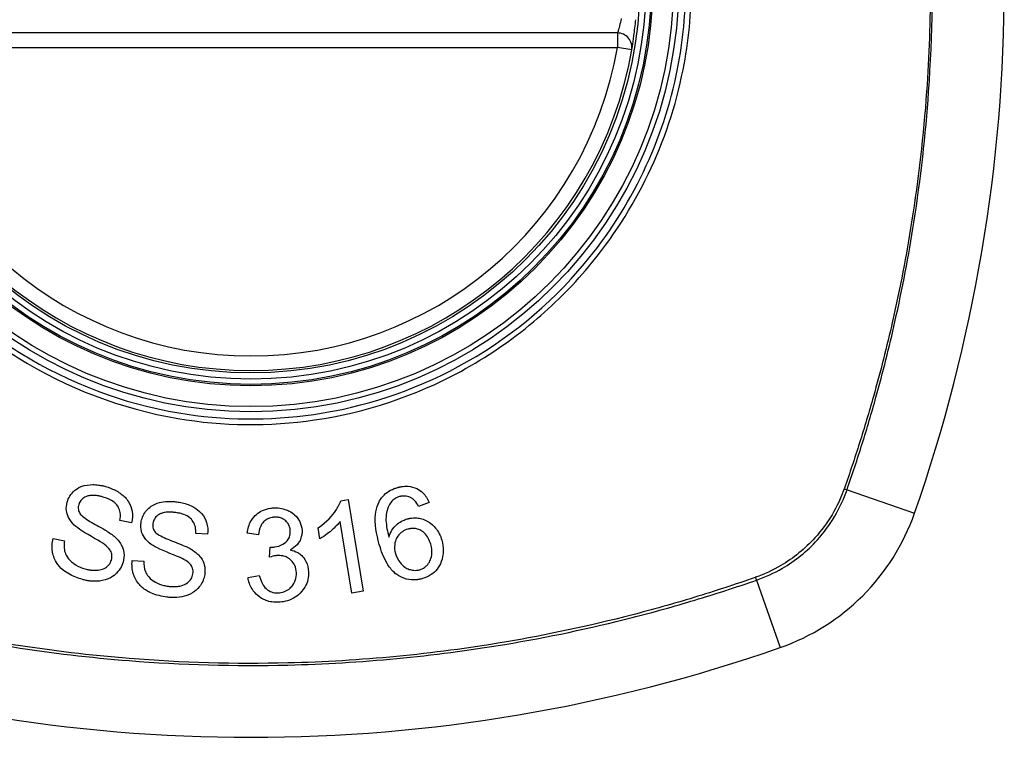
# Model space of a CAD drawing. Header units: inches. Extents: x 59.1 to 143, y 38.3 to 68.2.
# Tile 13 of 36: x 99.34 to 100.138, y 52.68 to 53.262. Entities that reach past the tile are written whole.
import ezdxf

# ---------------------------------------------------------------- set-up
doc = ezdxf.new("R2010")
doc.units = ezdxf.units.IN
doc.header["$MEASUREMENT"] = 0
doc.layers.add('Visible Edges(ANSI)', color=7, linetype='Continuous', lineweight=25)
doc.layers.add('Visible Tangent Edges(ANSI)', color=7, linetype='Continuous', lineweight=25)

msp = doc.modelspace()

# ---------------------------------------------------------------- linework, layer by layer
at = {"layer": 'Visible Edges(ANSI)'}
for p, q in [((99.82417, 53.25122), (99.23057, 53.25122)), ((99.6001, 52.87213), (99.60596, 52.87309)), ((99.60596, 52.87309), (99.61817, 52.7988)), ((99.67175, 52.87071), (99.66316, 52.86748)), ((99.43059, 52.85427), (99.42126, 52.85617)), ((99.58321, 52.84126), (99.58177, 52.85006)), ((99.60909, 52.79731), (99.59958, 52.85519)), ((99.3671, 52.84149), (99.37633, 52.83968)), ((99.49224, 52.84505), (99.48274, 52.84563)), ((99.5335, 52.84458), (99.52423, 52.84581)), ((99.54242, 52.82634), (99.54301, 52.83444)), ((99.43115, 52.82356), (99.44054, 52.82305)), ((99.52498, 52.80985), (99.53412, 52.81148)), ((99.61817, 52.7988), (99.60909, 52.79731))]:
    msp.add_line(p, q, dxfattribs=at)
for radius in [0.31988, 0.31496]:
    msp.add_circle((99.52737, 53.29059), radius, dxfattribs=at)
for centre, radius, start, end in [((98.83839, 53.29059), 1.29921, 340.73366, 19.26634), ((99.82417, 53.23941), 0.01181, 350.21598, 90), ((99.52737, 53.29059), 0.31299, 189.78402, 350.21598), ((99.8976, 52.92036), 0.17717, 289.26634, 340.73366), ((99.52737, 53.97956), 1.29921, 250.73366, 289.26634)]:
    msp.add_arc(centre, radius, start, end, dxfattribs=at)
for points, knots in [([(99.83581, 53.2374), (99.83581, 53.2374), (99.83584, 53.23756), (99.83598, 53.23838), (99.83613, 53.23929), (99.83666, 53.24258), (99.83712, 53.24551), (99.83811, 53.25289), (99.83863, 53.25741), (99.83905, 53.26195)], [0, 0, 0, 0, 0.01176876, 0.01176876, 0.03059878, 0.03059878, 0.0607268, 0.0607268, 0.09415008, 0.09415008, 0.09415008, 0.09415008]), ([(99.37847, 52.871), (99.37897, 52.87272), (99.37968, 52.87435), (99.38169, 52.87754), (99.38299, 52.87902), (99.38537, 52.88107), (99.38712, 52.88246), (99.39317, 52.88482), (99.39653, 52.88513), (99.40077, 52.88513), (99.40228, 52.88502), (99.40437, 52.88475), (99.40496, 52.88465), (99.40594, 52.88448), (99.40635, 52.8844), (99.40714, 52.88423), (99.40754, 52.88414), (99.4085, 52.8839), (99.40906, 52.88375), (99.40962, 52.88359)], [-0.1230904, -0.1230904, -0.1230904, -0.1230904, -0.0954243, -0.0954243, -0.0650717, -0.0650717, -0.0475527, -0.0475527, -0.026719, -0.026719, -0.015161, -0.015161, -0.0106484, -0.0106484, -0.0075162, -0.0075162, -0.004431, -0.004431, 0, 0, 0, 0]), ([(99.40962, 52.88359), (99.41028, 52.8834), (99.41095, 52.8832), (99.41248, 52.88269), (99.41335, 52.88237), (99.4171, 52.88086), (99.41984, 52.87938), (99.42427, 52.87603), (99.42642, 52.87403), (99.42985, 52.86859), (99.43064, 52.86588), (99.43154, 52.86048), (99.43136, 52.85735), (99.43059, 52.85427)], [-0.0960434, -0.0960434, -0.0960434, -0.0960434, -0.09103075, -0.09103075, -0.08434184, -0.08434184, -0.06180281, -0.06180281, -0.04379128, -0.04379128, -0.02554674, -0.02554674, 0, 0, 0, 0]), ([(99.63033, 52.86936), (99.63108, 52.87111), (99.63201, 52.87277), (99.63445, 52.87603), (99.63598, 52.87754), (99.63949, 52.88011), (99.64141, 52.88112), (99.64432, 52.88225), (99.6452, 52.88255), (99.6461, 52.8828)], [-0.05564604, -0.05564604, -0.05564604, -0.05564604, -0.0406362, -0.0406362, -0.02379464, -0.02379464, -0.00712515, -0.00712515, 0, 0, 0, 0]), ([(99.6461, 52.8828), (99.64636, 52.88288), (99.64661, 52.88295), (99.64709, 52.88307), (99.64732, 52.88313), (99.64781, 52.88324), (99.64807, 52.8833), (99.64863, 52.88341), (99.64893, 52.88347), (99.64969, 52.8836), (99.65014, 52.88366), (99.65194, 52.88386), (99.65328, 52.8839), (99.6571, 52.88363), (99.65945, 52.88299), (99.66345, 52.88104), (99.66506, 52.87991), (99.6688, 52.87632), (99.6705, 52.87361), (99.67175, 52.87071)], [-0.08171393, -0.08171393, -0.08171393, -0.08171393, -0.07971551, -0.07971551, -0.07793551, -0.07793551, -0.07588991, -0.07588991, -0.07359633, -0.07359633, -0.07008487, -0.07008487, -0.05986909, -0.05986909, -0.04088731, -0.04088731, -0.02526018, -0.02526018, 0, 0, 0, 0]), ([(99.40759, 52.87508), (99.40714, 52.87521), (99.40668, 52.87533), (99.40583, 52.87554), (99.40545, 52.87564), (99.40473, 52.8758), (99.4044, 52.87587), (99.40371, 52.876), (99.40334, 52.87606), (99.40243, 52.87621), (99.40188, 52.87628), (99.39988, 52.87648), (99.39838, 52.87649), (99.39603, 52.87617), (99.39455, 52.87588), (99.39157, 52.8743), (99.39045, 52.87345), (99.38875, 52.87137), (99.38819, 52.87025), (99.38784, 52.86902)], [-0.09503778, -0.09503778, -0.09503778, -0.09503778, -0.08731652, -0.08731652, -0.08083602, -0.08083602, -0.07534289, -0.07534289, -0.06930209, -0.06930209, -0.06031676, -0.06031676, -0.03646644, -0.03646644, -0.02131984, -0.02131984, -0.01018745, -0.01018745, 0, 0, 0, 0]), ([(99.42126, 52.85617), (99.42163, 52.85828), (99.42175, 52.86047), (99.42114, 52.86406), (99.42068, 52.86548), (99.4191, 52.86834), (99.41807, 52.86947), (99.41542, 52.87181), (99.41337, 52.87294), (99.41007, 52.8743), (99.40883, 52.87472), (99.40759, 52.87508)], [-0.05785365, -0.05785365, -0.05785365, -0.05785365, -0.04560458, -0.04560458, -0.03711682, -0.03711682, -0.0272938, -0.0272938, -0.00983046, -0.00983046, 0, 0, 0, 0]), ([(99.64763, 52.87539), (99.64718, 52.87526), (99.64673, 52.87511), (99.64548, 52.87462), (99.6447, 52.87423), (99.64277, 52.87298), (99.64175, 52.87202), (99.64089, 52.8709)], [-0.02126813, -0.02126813, -0.02126813, -0.02126813, -0.01765294, -0.01765294, -0.01100007, -0.01100007, 0, 0, 0, 0]), ([(99.65762, 52.87415), (99.6569, 52.87458), (99.65614, 52.87494), (99.65389, 52.87574), (99.65238, 52.87598), (99.65041, 52.8759), (99.65002, 52.87587), (99.64944, 52.87579), (99.64925, 52.87576), (99.64893, 52.8757), (99.6488, 52.87568), (99.64853, 52.87562), (99.6484, 52.87559), (99.64806, 52.87551), (99.64785, 52.87545), (99.64763, 52.87539)], [-0.02670674, -0.02670674, -0.02670674, -0.02670674, -0.02018058, -0.02018058, -0.00821295, -0.00821295, -0.00516187, -0.00516187, -0.00375431, -0.00375431, -0.00268806, -0.00268806, -0.00168055, -0.00168055, 0, 0, 0, 0]), ([(99.66316, 52.86748), (99.66225, 52.86912), (99.66113, 52.87085), (99.65919, 52.87296), (99.65845, 52.87363), (99.65762, 52.87415)], [-0.02271577, -0.02271577, -0.02271577, -0.02271577, -0.00763398, -0.00763398, 0, 0, 0, 0]), ([(99.3842, 52.85241), (99.38234, 52.85417), (99.38072, 52.85617), (99.37846, 52.86063), (99.37807, 52.86253), (99.37758, 52.8663), (99.37781, 52.86868), (99.37847, 52.871)], [-0.0415026, -0.0415026, -0.0415026, -0.0415026, -0.03029032, -0.03029032, -0.01933211, -0.01933211, 0, 0, 0, 0]), ([(99.38784, 52.86902), (99.38765, 52.86838), (99.38753, 52.86773), (99.38742, 52.86638), (99.38744, 52.8657), (99.38774, 52.86387), (99.38817, 52.86279), (99.3888, 52.86179)], [-0.02009273, -0.02009273, -0.02009273, -0.02009273, -0.01475927, -0.01475927, -0.00925248, -0.00925248, 0, 0, 0, 0]), ([(99.4383, 52.85436), (99.43852, 52.85592), (99.43892, 52.85743), (99.44014, 52.86044), (99.44098, 52.86188), (99.44372, 52.86551), (99.44547, 52.86684), (99.44857, 52.86893), (99.45086, 52.86989), (99.45483, 52.87093), (99.45718, 52.87143), (99.46136, 52.87159), (99.4624, 52.87158), (99.46394, 52.87152), (99.46444, 52.87148), (99.46533, 52.87141), (99.46572, 52.87137), (99.46654, 52.87128), (99.46697, 52.87123), (99.46739, 52.87117)], [-0.1219244, -0.1219244, -0.1219244, -0.1219244, -0.111002, -0.111002, -0.0993915, -0.0993915, -0.0797952, -0.0797952, -0.0420036, -0.0420036, -0.0180132, -0.0180132, -0.0101041, -0.0101041, -0.0062676, -0.0062676, -0.0032831, -0.0032831, 0, 0, 0, 0]), ([(99.46739, 52.87117), (99.46799, 52.87108), (99.46859, 52.87099), (99.47001, 52.87074), (99.47083, 52.87057), (99.47496, 52.8696), (99.47814, 52.86843), (99.48295, 52.8657), (99.4853, 52.86409), (99.4895, 52.85916), (99.49068, 52.85656), (99.49233, 52.85132), (99.49257, 52.8482), (99.49224, 52.84505)], [-0.1018674, -0.1018674, -0.1018674, -0.1018674, -0.0968953, -0.0968953, -0.0899983, -0.0899983, -0.0620364, -0.0620364, -0.0440457, -0.0440457, -0.0255678, -0.0255678, 0, 0, 0, 0]), ([(99.52423, 52.84581), (99.5247, 52.84927), (99.52569, 52.85269), (99.52887, 52.85817), (99.53046, 52.85984), (99.53331, 52.86232), (99.53497, 52.86339), (99.53883, 52.86513), (99.54097, 52.86572), (99.54376, 52.86611), (99.54432, 52.86617), (99.54522, 52.86624), (99.54555, 52.86626), (99.54588, 52.86628)], [-0.07142647, -0.07142647, -0.07142647, -0.07142647, -0.05352655, -0.05352655, -0.03940576, -0.03940576, -0.02396305, -0.02396305, -0.00684776, -0.00684776, -0.00253207, -0.00253207, 0, 0, 0, 0]), ([(99.54588, 52.86628), (99.54602, 52.86628), (99.54617, 52.86629), (99.54646, 52.8663), (99.54661, 52.8663), (99.54704, 52.86631), (99.54733, 52.86631), (99.54813, 52.86629), (99.54864, 52.86627), (99.55111, 52.86608), (99.55302, 52.86571), (99.55608, 52.86471), (99.55727, 52.86422), (99.55997, 52.86282), (99.56144, 52.86182), (99.56475, 52.85878), (99.566, 52.85679), (99.56796, 52.85286), (99.56859, 52.85043), (99.56871, 52.84788)], [-0.06666056, -0.06666056, -0.06666056, -0.06666056, -0.06592659, -0.06592659, -0.06516855, -0.06516855, -0.06371608, -0.06371608, -0.06109962, -0.06109962, -0.0510759, -0.0510759, -0.04453708, -0.04453708, -0.03509743, -0.03509743, -0.02062171, -0.02062171, 0, 0, 0, 0]), ([(99.58177, 52.85006), (99.58914, 52.85509), (99.59336, 52.86019), (99.59772, 52.86656), (99.59923, 52.8693), (99.6001, 52.87213)], [-0.06084778, -0.06084778, -0.06084778, -0.06084778, -0.02361621, -0.02361621, 0, 0, 0, 0]), ([(99.6313, 52.83675), (99.62895, 52.84495), (99.62747, 52.85347), (99.62855, 52.86385), (99.62919, 52.86669), (99.63033, 52.86936)], [-0.0836582, -0.0836582, -0.0836582, -0.0836582, -0.02298183, -0.02298183, 0, 0, 0, 0]), ([(99.64089, 52.8709), (99.63994, 52.86969), (99.63918, 52.86837), (99.63806, 52.86577), (99.63767, 52.86453), (99.63664, 52.86007), (99.63669, 52.85736), (99.63689, 52.85177), (99.63795, 52.84691), (99.63911, 52.84268)], [-0.05268495, -0.05268495, -0.05268495, -0.05268495, -0.04835792, -0.04835792, -0.04464137, -0.04464137, -0.03524832, -0.03524832, 0, 0, 0, 0]), ([(99.3888, 52.86179), (99.3894, 52.86085), (99.39051, 52.8598), (99.39344, 52.85753), (99.39528, 52.85634), (99.40084, 52.85295), (99.40428, 52.85126), (99.41156, 52.84689), (99.41457, 52.84497), (99.4165, 52.84332)], [-0.08287556, -0.08287556, -0.08287556, -0.08287556, -0.06938053, -0.06938053, -0.05457141, -0.05457141, -0.01965114, -0.01965114, 0, 0, 0, 0]), ([(99.46657, 52.86245), (99.46621, 52.8625), (99.46585, 52.86255), (99.46514, 52.86263), (99.46479, 52.86267), (99.46406, 52.86274), (99.46367, 52.86277), (99.46273, 52.86282), (99.46218, 52.86284), (99.46031, 52.86286), (99.45896, 52.86279), (99.45669, 52.86242), (99.45573, 52.86218), (99.4544, 52.86168), (99.45329, 52.86124), (99.45083, 52.85947), (99.44985, 52.85847), (99.44844, 52.85618), (99.44803, 52.85498), (99.44785, 52.85371)], [-0.1437544, -0.1437544, -0.1437544, -0.1437544, -0.1336549, -0.1336549, -0.1239615, -0.1239615, -0.113185, -0.113185, -0.0979505, -0.0979505, -0.0613347, -0.0613347, -0.0340301, -0.0340301, -0.0214806, -0.0214806, -0.0103328, -0.0103328, 0, 0, 0, 0]), ([(99.48274, 52.84563), (99.4828, 52.84737), (99.48269, 52.84914), (99.48195, 52.85234), (99.48139, 52.85376), (99.47961, 52.85664), (99.47852, 52.85764), (99.47641, 52.85936), (99.47477, 52.86023), (99.47157, 52.86144), (99.47, 52.86184), (99.46782, 52.86226), (99.4672, 52.86236), (99.46657, 52.86245)], [-0.05075254, -0.05075254, -0.05075254, -0.05075254, -0.04395699, -0.04395699, -0.0380294, -0.0380294, -0.03103036, -0.03103036, -0.01693113, -0.01693113, -0.00480308, -0.00480308, 0, 0, 0, 0]), ([(99.5464, 52.85875), (99.54629, 52.85874), (99.54617, 52.85873), (99.54593, 52.85872), (99.5458, 52.85871), (99.54527, 52.85866), (99.54487, 52.85861), (99.54309, 52.8583), (99.54177, 52.85787), (99.53919, 52.85646), (99.53822, 52.85558), (99.53662, 52.85392), (99.53585, 52.85273), (99.53425, 52.84932), (99.53374, 52.84691), (99.5335, 52.84458)], [-0.0460355, -0.0460355, -0.0460355, -0.0460355, -0.04553533, -0.04553533, -0.0449514, -0.0449514, -0.04319193, -0.04319193, -0.03697483, -0.03697483, -0.03009957, -0.03009957, -0.018886, -0.018886, 0, 0, 0, 0]), ([(99.55922, 52.84761), (99.55917, 52.84875), (99.55899, 52.84988), (99.55823, 52.85222), (99.55762, 52.85337), (99.55605, 52.85533), (99.55513, 52.85616), (99.55323, 52.85741), (99.55227, 52.85787), (99.55027, 52.85849), (99.54928, 52.85866), (99.54798, 52.85875), (99.54769, 52.85876), (99.54723, 52.85877), (99.54705, 52.85876), (99.54672, 52.85876), (99.54656, 52.85875), (99.5464, 52.85875)], [-0.04991962, -0.04991962, -0.04991962, -0.04991962, -0.04070493, -0.04070493, -0.03015451, -0.03015451, -0.02078311, -0.02078311, -0.01248042, -0.01248042, -0.00474598, -0.00474598, -0.00255127, -0.00255127, -0.00121111, -0.00121111, 0, 0, 0, 0]), ([(99.63911, 52.84268), (99.63969, 52.84457), (99.64048, 52.8464), (99.64244, 52.84958), (99.64382, 52.8514), (99.64746, 52.85437), (99.64897, 52.85533), (99.65167, 52.85659), (99.65276, 52.857), (99.65388, 52.85732)], [-0.07089866, -0.07089866, -0.07089866, -0.07089866, -0.04518387, -0.04518387, -0.02276105, -0.02276105, -0.00893067, -0.00893067, 0, 0, 0, 0]), ([(99.65388, 52.85732), (99.65416, 52.8574), (99.65444, 52.85748), (99.65496, 52.85761), (99.6552, 52.85766), (99.65564, 52.85776), (99.65584, 52.8578), (99.65627, 52.85788), (99.65649, 52.85792), (99.65706, 52.85801), (99.6574, 52.85805), (99.65867, 52.85819), (99.65959, 52.85823), (99.66197, 52.85816), (99.66339, 52.85797), (99.66756, 52.85694), (99.66982, 52.85577), (99.67347, 52.85353), (99.67535, 52.85188), (99.67931, 52.84703), (99.68088, 52.84364), (99.6819, 52.84008)], [-0.08040857, -0.08040857, -0.08040857, -0.08040857, -0.07905171, -0.07905171, -0.07790216, -0.07790216, -0.07694824, -0.07694824, -0.07588454, -0.07588454, -0.07426314, -0.07426314, -0.06992718, -0.06992718, -0.06313851, -0.06313851, -0.04962618, -0.04962618, -0.02967958, -0.02967958, 0, 0, 0, 0]), ([(99.40876, 52.83662), (99.40553, 52.83911), (99.39664, 52.84373), (99.38819, 52.84917), (99.38581, 52.85085), (99.3842, 52.85241)], [-0.06436551, -0.06436551, -0.06436551, -0.06436551, -0.01733916, -0.01733916, 0, 0, 0, 0]), ([(99.44657, 52.83675), (99.44444, 52.83826), (99.44254, 52.84005), (99.43971, 52.84416), (99.43907, 52.84596), (99.43807, 52.8496), (99.43797, 52.85197), (99.4383, 52.85436)], [-0.04149472, -0.04149472, -0.04149472, -0.04149472, -0.03015281, -0.03015281, -0.01939571, -0.01939571, 0, 0, 0, 0]), ([(99.44785, 52.85371), (99.44776, 52.85305), (99.44773, 52.85237), (99.44781, 52.851), (99.44793, 52.85032), (99.4485, 52.84856), (99.44906, 52.84757), (99.44981, 52.84668)], [-0.02014616, -0.02014616, -0.02014616, -0.02014616, -0.01474122, -0.01474122, -0.00910366, -0.00910366, 0, 0, 0, 0]), ([(99.59958, 52.85519), (99.59773, 52.85275), (99.59538, 52.85044), (99.59134, 52.84695), (99.58739, 52.84365), (99.58321, 52.84126)], [-0.08802874, -0.08802874, -0.08802874, -0.08802874, -0.03710945, -0.03710945, 0, 0, 0, 0]), ([(99.67294, 52.83692), (99.67245, 52.83862), (99.6718, 52.8403), (99.6701, 52.84336), (99.66907, 52.84474), (99.66644, 52.84716), (99.6651, 52.84792), (99.66295, 52.84891), (99.66181, 52.84926), (99.65956, 52.84963), (99.65849, 52.84966), (99.65713, 52.84955), (99.65685, 52.84952), (99.65641, 52.84946), (99.65625, 52.84944), (99.65594, 52.84938), (99.6558, 52.84936), (99.65548, 52.84929), (99.6553, 52.84926), (99.65485, 52.84915), (99.65458, 52.84908), (99.65431, 52.849)], [-0.05223113, -0.05223113, -0.05223113, -0.05223113, -0.04327084, -0.04327084, -0.03463223, -0.03463223, -0.02551244, -0.02551244, -0.01627827, -0.01627827, -0.00801718, -0.00801718, -0.00589319, -0.00589319, -0.00463732, -0.00463732, -0.00352761, -0.00352761, -0.00214254, -0.00214254, 0, 0, 0, 0]), ([(99.39087, 52.80827), (99.38726, 52.8093), (99.38364, 52.81066), (99.37828, 52.81357), (99.3766, 52.81473), (99.37304, 52.81768), (99.37121, 52.81972), (99.36778, 52.82532), (99.36691, 52.82851), (99.36597, 52.83449), (99.36621, 52.83802), (99.3671, 52.84149)], [-0.08600976, -0.08600976, -0.08600976, -0.08600976, -0.0714427, -0.0714427, -0.06222786, -0.06222786, -0.04817668, -0.04817668, -0.02870163, -0.02870163, 0, 0, 0, 0]), ([(99.4165, 52.84332), (99.41881, 52.84132), (99.42087, 52.83902), (99.42368, 52.8339), (99.42417, 52.83172), (99.42472, 52.82741), (99.42445, 52.82479), (99.42372, 52.82222)], [-0.04897605, -0.04897605, -0.04897605, -0.04897605, -0.03485023, -0.03485023, -0.02144446, -0.02144446, 0, 0, 0, 0]), ([(99.44981, 52.84668), (99.4505, 52.84588), (99.45165, 52.84505), (99.4547, 52.84326), (99.45662, 52.84235), (99.46264, 52.83972), (99.46631, 52.83852), (99.47431, 52.83514), (99.47764, 52.83363), (99.47982, 52.83225)], [-0.08228912, -0.08228912, -0.08228912, -0.08228912, -0.06981435, -0.06981435, -0.05547049, -0.05547049, -0.01995408, -0.01995408, 0, 0, 0, 0]), ([(99.5445, 52.83439), (99.54463, 52.8344), (99.54477, 52.83441), (99.54505, 52.83443), (99.5452, 52.83444), (99.54578, 52.83449), (99.54621, 52.83454), (99.54893, 52.83494), (99.55109, 52.83566), (99.55536, 52.83805), (99.55649, 52.83931), (99.55757, 52.84052), (99.5582, 52.84162), (99.55914, 52.84436), (99.5593, 52.846), (99.55922, 52.84761)], [-0.02867446, -0.02867446, -0.02867446, -0.02867446, -0.0285475, -0.0285475, -0.02840106, -0.02840106, -0.02799243, -0.02799243, -0.0257647, -0.0257647, -0.02324676, -0.02324676, -0.01303644, -0.01303644, 0, 0, 0, 0]), ([(99.56871, 52.84788), (99.56876, 52.84674), (99.56871, 52.8456), (99.56834, 52.84328), (99.56802, 52.84213), (99.56699, 52.83961), (99.56612, 52.838), (99.56314, 52.83468), (99.56121, 52.8333), (99.55908, 52.83221)], [-0.06062064, -0.06062064, -0.06062064, -0.06062064, -0.04807059, -0.04807059, -0.0349331, -0.0349331, -0.01842827, -0.01842827, 0, 0, 0, 0]), ([(99.65431, 52.849), (99.65356, 52.84879), (99.65283, 52.84852), (99.65061, 52.84752), (99.64927, 52.84661), (99.64675, 52.84413), (99.64587, 52.84271), (99.6445, 52.84011), (99.64398, 52.83844), (99.64344, 52.83419), (99.64375, 52.83169), (99.64444, 52.82928)], [-0.05483413, -0.05483413, -0.05483413, -0.05483413, -0.05117497, -0.05117497, -0.04334268, -0.04334268, -0.0342429, -0.0342429, -0.02013118, -0.02013118, 0, 0, 0, 0]), ([(99.37633, 52.83968), (99.37608, 52.83814), (99.37594, 52.83656), (99.376, 52.83335), (99.37622, 52.8317), (99.37705, 52.82901), (99.37776, 52.82716), (99.38087, 52.82348), (99.38275, 52.82175), (99.38762, 52.81875), (99.39019, 52.81768), (99.39288, 52.81691)], [-0.1657045, -0.1657045, -0.1657045, -0.1657045, -0.1220062, -0.1220062, -0.0760541, -0.0760541, -0.0438419, -0.0438419, -0.0212961, -0.0212961, 0, 0, 0, 0]), ([(99.4143, 52.82403), (99.41452, 52.82478), (99.41466, 52.82554), (99.41477, 52.82711), (99.41473, 52.8279), (99.41431, 52.83016), (99.41378, 52.83126), (99.41209, 52.83388), (99.41043, 52.83538), (99.40876, 52.83662)], [-0.03327824, -0.03327824, -0.03327824, -0.03327824, -0.02890214, -0.02890214, -0.02443482, -0.02443482, -0.01608835, -0.01608835, 0, 0, 0, 0]), ([(99.47308, 52.82453), (99.46957, 52.82653), (99.46022, 52.82985), (99.45108, 52.83404), (99.44842, 52.8354), (99.44657, 52.83675)], [-0.06410131, -0.06410131, -0.06410131, -0.06410131, -0.01772354, -0.01772354, 0, 0, 0, 0]), ([(99.54301, 52.83444), (99.54332, 52.83442), (99.54365, 52.8344), (99.54404, 52.83439), (99.54412, 52.83439), (99.54425, 52.83439), (99.54431, 52.83439), (99.54441, 52.83439), (99.54446, 52.83439), (99.5445, 52.83439)], [-0.003714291, -0.003714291, -0.003714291, -0.003714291, -0.00136196, -0.00136196, -0.000761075, -0.000761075, -0.000352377, -0.000352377, 0, 0, 0, 0]), ([(99.66638, 52.80899), (99.66591, 52.80886), (99.66544, 52.80873), (99.66462, 52.80854), (99.66427, 52.80846), (99.66368, 52.80835), (99.66346, 52.80831), (99.66301, 52.80823), (99.66278, 52.8082), (99.66231, 52.80813), (99.66206, 52.80809), (99.66142, 52.80802), (99.66103, 52.80798), (99.65953, 52.80788), (99.65841, 52.80788), (99.65453, 52.80817), (99.6519, 52.80887), (99.64617, 52.81151), (99.64406, 52.81334), (99.64115, 52.81594), (99.63921, 52.81855), (99.63483, 52.82598), (99.6328, 52.83152), (99.6313, 52.83675)], [-0.0836365, -0.0836365, -0.0836365, -0.0836365, -0.08286785, -0.08286785, -0.08229542, -0.08229542, -0.08192885, -0.08192885, -0.08157205, -0.08157205, -0.08117261, -0.08117261, -0.08054895, -0.08054895, -0.0787804, -0.0787804, -0.07435855, -0.07435855, -0.0686054, -0.0686054, -0.04371174, -0.04371174, 0, 0, 0, 0]), ([(99.66408, 52.81618), (99.66551, 52.81659), (99.66683, 52.8172), (99.66868, 52.81852), (99.66928, 52.81904), (99.67088, 52.82072), (99.67171, 52.82198), (99.67284, 52.82428), (99.67354, 52.82594), (99.67416, 52.83119), (99.67374, 52.83413), (99.67294, 52.83692)], [-0.1090088, -0.1090088, -0.1090088, -0.1090088, -0.0831794, -0.0831794, -0.0691712, -0.0691712, -0.0421937, -0.0421937, -0.0232436, -0.0232436, 0, 0, 0, 0]), ([(99.6819, 52.84008), (99.68273, 52.83721), (99.68314, 52.83427), (99.683, 52.82842), (99.68249, 52.82544), (99.68069, 52.82049), (99.67956, 52.81843), (99.67677, 52.81494), (99.67521, 52.81347), (99.67123, 52.81076), (99.66888, 52.80971), (99.66638, 52.80899)], [-0.1065324, -0.1065324, -0.1065324, -0.1065324, -0.0810921, -0.0810921, -0.0567939, -0.0567939, -0.0370117, -0.0370117, -0.0198686, -0.0198686, 0, 0, 0, 0]), ([(99.47982, 52.83225), (99.48242, 52.83056), (99.48481, 52.82853), (99.48827, 52.82383), (99.48904, 52.82176), (99.49017, 52.81761), (99.49026, 52.81498), (99.48989, 52.81236)], [-0.04879225, -0.04879225, -0.04879225, -0.04879225, -0.03455545, -0.03455545, -0.02141314, -0.02141314, 0, 0, 0, 0]), ([(99.54882, 52.82767), (99.54875, 52.82767), (99.54868, 52.82766), (99.54852, 52.82765), (99.54843, 52.82765), (99.54809, 52.82762), (99.54783, 52.82759), (99.54587, 52.82734), (99.54404, 52.82685), (99.54242, 52.82634)], [-0.01622354, -0.01622354, -0.01622354, -0.01622354, -0.01568023, -0.01568023, -0.01502533, -0.01502533, -0.01304832, -0.01304832, 0, 0, 0, 0]), ([(99.56417, 52.81379), (99.56408, 52.81581), (99.56367, 52.81779), (99.56211, 52.82116), (99.56114, 52.82251), (99.55909, 52.8245), (99.558, 52.82538), (99.55554, 52.82666), (99.5544, 52.82707), (99.55237, 52.82751), (99.55153, 52.82762), (99.5504, 52.82768), (99.55012, 52.82769), (99.54967, 52.82769), (99.54949, 52.82769), (99.54915, 52.82768), (99.54899, 52.82768), (99.54882, 52.82767)], [-0.07226073, -0.07226073, -0.07226073, -0.07226073, -0.0505192, -0.0505192, -0.03265135, -0.03265135, -0.02060748, -0.02060748, -0.01120638, -0.01120638, -0.00471498, -0.00471498, -0.00261164, -0.00261164, -0.00126321, -0.00126321, 0, 0, 0, 0]), ([(99.55908, 52.83221), (99.56127, 52.83181), (99.56337, 52.83112), (99.56643, 52.82938), (99.56748, 52.8286), (99.56937, 52.8268), (99.57077, 52.82527), (99.57321, 52.82025), (99.57379, 52.81734), (99.57393, 52.81442)], [-0.1002636, -0.1002636, -0.1002636, -0.1002636, -0.0655417, -0.0655417, -0.0446398, -0.0446398, -0.0236222, -0.0236222, 0, 0, 0, 0]), ([(99.64444, 52.82928), (99.64521, 52.82661), (99.64645, 52.82416), (99.64923, 52.82064), (99.65044, 52.81939), (99.65305, 52.81754), (99.65428, 52.8169), (99.6564, 52.81618), (99.65765, 52.81583), (99.65988, 52.81564), (99.6606, 52.81564), (99.66154, 52.8157), (99.66175, 52.81572), (99.66209, 52.81577), (99.66222, 52.81578), (99.66246, 52.81582), (99.66258, 52.81584), (99.66285, 52.81589), (99.663, 52.81592), (99.66346, 52.81601), (99.66377, 52.81609), (99.66408, 52.81618)], [-0.1132217, -0.1132217, -0.1132217, -0.1132217, -0.0697262, -0.0697262, -0.044013, -0.044013, -0.0241506, -0.0241506, -0.0126608, -0.0126608, -0.0071031, -0.0071031, -0.005492, -0.005492, -0.0044994, -0.0044994, -0.0035955, -0.0035955, -0.0024293, -0.0024293, 0, 0, 0, 0]), ([(99.42372, 52.82222), (99.42321, 52.82044), (99.42247, 52.81876), (99.42037, 52.81537), (99.41898, 52.81378), (99.41634, 52.81146), (99.41446, 52.80998), (99.4084, 52.80744), (99.40522, 52.80697), (99.40138, 52.80675), (99.40002, 52.80676), (99.39817, 52.80689), (99.39767, 52.80694), (99.39684, 52.80703), (99.39651, 52.80708), (99.39586, 52.80717), (99.39554, 52.80722), (99.39477, 52.80735), (99.39432, 52.80744), (99.39286, 52.80774), (99.39186, 52.80799), (99.39087, 52.80827)], [-0.1177805, -0.1177805, -0.1177805, -0.1177805, -0.0938642, -0.0938642, -0.0667171, -0.0667171, -0.0495278, -0.0495278, -0.0305173, -0.0305173, -0.0201482, -0.0201482, -0.0163641, -0.0163641, -0.0138057, -0.0138057, -0.0113327, -0.0113327, -0.0078513, -0.0078513, 0, 0, 0, 0]), ([(99.39288, 52.81691), (99.39344, 52.81675), (99.39402, 52.8166), (99.39501, 52.81637), (99.39544, 52.81628), (99.39611, 52.81615), (99.39636, 52.8161), (99.39687, 52.81602), (99.39713, 52.81598), (99.39768, 52.8159), (99.39798, 52.81586), (99.39877, 52.81578), (99.39927, 52.81574), (99.40184, 52.81561), (99.40349, 52.81578), (99.40639, 52.81629), (99.40804, 52.81683), (99.4108, 52.81853), (99.41172, 52.81949), (99.41324, 52.82134), (99.4139, 52.82262), (99.4143, 52.82403)], [-0.03882637, -0.03882637, -0.03882637, -0.03882637, -0.03723025, -0.03723025, -0.03606447, -0.03606447, -0.0353741, -0.0353741, -0.03467023, -0.03467023, -0.03387214, -0.03387214, -0.03252734, -0.03252734, -0.02692713, -0.02692713, -0.01896746, -0.01896746, -0.01175809, -0.01175809, 0, 0, 0, 0]), ([(99.45931, 52.79397), (99.45719, 52.79427), (99.45506, 52.79466), (99.44795, 52.79646), (99.44475, 52.7981), (99.44025, 52.80085), (99.43804, 52.80275), (99.43395, 52.80789), (99.43272, 52.81081), (99.431, 52.81649), (99.43076, 52.82002), (99.43115, 52.82356)], [-0.07877246, -0.07877246, -0.07877246, -0.07877246, -0.07398451, -0.07398451, -0.06235691, -0.06235691, -0.04742319, -0.04742319, -0.028702, -0.028702, 0, 0, 0, 0]), ([(99.44054, 52.82305), (99.44049, 52.82026), (99.44079, 52.81736), (99.44236, 52.81319), (99.44319, 52.81174), (99.44614, 52.80844), (99.44819, 52.80702), (99.45217, 52.80485), (99.4544, 52.80402), (99.45784, 52.80318), (99.45896, 52.80297), (99.46009, 52.80281)], [-0.07910916, -0.07910916, -0.07910916, -0.07910916, -0.05669199, -0.05669199, -0.04362512, -0.04362512, -0.02698303, -0.02698303, -0.00871252, -0.00871252, 0, 0, 0, 0]), ([(99.48032, 52.81284), (99.48043, 52.81361), (99.48047, 52.81438), (99.48035, 52.81597), (99.4802, 52.81675), (99.47949, 52.81886), (99.47886, 52.81985), (99.4768, 52.82225), (99.47493, 52.82353), (99.47308, 52.82453)], [-0.03447099, -0.03447099, -0.03447099, -0.03447099, -0.0297064, -0.0297064, -0.02478405, -0.02478405, -0.01623013, -0.01623013, 0, 0, 0, 0]), ([(99.48989, 52.81236), (99.48968, 52.81082), (99.4893, 52.80933), (99.48813, 52.80631), (99.48732, 52.80484), (99.48521, 52.80185), (99.48365, 52.80008), (99.47938, 52.79695), (99.47701, 52.79582), (99.47286, 52.79451), (99.47043, 52.79388), (99.46627, 52.79359), (99.46532, 52.79356), (99.46394, 52.79358), (99.46351, 52.79359), (99.46274, 52.79363), (99.46241, 52.79365), (99.46172, 52.7937), (99.46136, 52.79373), (99.46044, 52.79382), (99.45987, 52.79389), (99.45931, 52.79397)], [-0.1890509, -0.1890509, -0.1890509, -0.1890509, -0.1574429, -0.1574429, -0.1233579, -0.1233579, -0.0837309, -0.0837309, -0.0447669, -0.0447669, -0.0201155, -0.0201155, -0.0129183, -0.0129183, -0.0095874, -0.0095874, -0.0070565, -0.0070565, -0.0043263, -0.0043263, 0, 0, 0, 0]), ([(99.46009, 52.80281), (99.46042, 52.80276), (99.46074, 52.80272), (99.46134, 52.80265), (99.46162, 52.80262), (99.46217, 52.80257), (99.46244, 52.80255), (99.46301, 52.80252), (99.46331, 52.8025), (99.46406, 52.80247), (99.46451, 52.80247), (99.4662, 52.80248), (99.46744, 52.80258), (99.46937, 52.80288), (99.47007, 52.80302), (99.47257, 52.80367), (99.47434, 52.80439), (99.47733, 52.80654), (99.47826, 52.80776), (99.47963, 52.80999), (99.48012, 52.81137), (99.48032, 52.81284)], [-0.04690382, -0.04690382, -0.04690382, -0.04690382, -0.04536681, -0.04536681, -0.04403998, -0.04403998, -0.0427599, -0.0427599, -0.04133714, -0.04133714, -0.03921574, -0.03921574, -0.03334525, -0.03334525, -0.02996536, -0.02996536, -0.02088854, -0.02088854, -0.01193057, -0.01193057, 0, 0, 0, 0]), ([(99.54978, 52.78983), (99.54963, 52.78982), (99.54948, 52.78982), (99.54918, 52.78981), (99.54903, 52.7898), (99.54862, 52.7898), (99.54835, 52.78979), (99.5477, 52.7898), (99.54732, 52.78981), (99.54603, 52.78987), (99.54511, 52.78995), (99.54345, 52.7902), (99.54269, 52.79035), (99.54096, 52.79077), (99.54, 52.79108), (99.53631, 52.79253), (99.53433, 52.79394), (99.53112, 52.7966), (99.5295, 52.79845), (99.52647, 52.80342), (99.52546, 52.80658), (99.52498, 52.80985)], [-0.07499786, -0.07499786, -0.07499786, -0.07499786, -0.07434951, -0.07434951, -0.07371019, -0.07371019, -0.07255718, -0.07255718, -0.07091477, -0.07091477, -0.06695293, -0.06695293, -0.0636262, -0.0636262, -0.05922808, -0.05922808, -0.04633551, -0.04633551, -0.02668596, -0.02668596, 0, 0, 0, 0]), ([(99.53412, 52.81148), (99.53461, 52.80953), (99.53527, 52.80755), (99.53681, 52.80433), (99.53764, 52.80296), (99.53983, 52.80047), (99.54095, 52.79972), (99.5432, 52.79838), (99.54476, 52.79783), (99.54695, 52.7975), (99.54748, 52.79745), (99.54821, 52.79742), (99.54842, 52.79741), (99.54877, 52.79741), (99.54891, 52.79741), (99.5492, 52.79742), (99.54934, 52.79742), (99.54948, 52.79743)], [-0.04352375, -0.04352375, -0.04352375, -0.04352375, -0.03480705, -0.03480705, -0.02811441, -0.02811441, -0.02070071, -0.02070071, -0.00777375, -0.00777375, -0.00375505, -0.00375505, -0.0021817, -0.0021817, -0.00108516, -0.00108516, 0, 0, 0, 0]), ([(99.54948, 52.79743), (99.54964, 52.79744), (99.5498, 52.79744), (99.55015, 52.79747), (99.55036, 52.79749), (99.5513, 52.79759), (99.55204, 52.79772), (99.55439, 52.7983), (99.55589, 52.79895), (99.55857, 52.80073), (99.55961, 52.80172), (99.56167, 52.80409), (99.56263, 52.80568), (99.56402, 52.80948), (99.56427, 52.81163), (99.56417, 52.81379)], [-0.05915981, -0.05915981, -0.05915981, -0.05915981, -0.05820383, -0.05820383, -0.05696294, -0.05696294, -0.05239609, -0.05239609, -0.04215076, -0.04215076, -0.03244606, -0.03244606, -0.01749202, -0.01749202, 0, 0, 0, 0]), ([(99.57393, 52.81442), (99.57403, 52.81237), (99.57388, 52.81032), (99.57297, 52.80613), (99.57217, 52.80406), (99.56941, 52.79931), (99.56739, 52.79723), (99.56417, 52.79443), (99.56227, 52.79318), (99.55807, 52.79126), (99.55586, 52.79061), (99.55271, 52.79008), (99.55184, 52.78998), (99.55058, 52.78987), (99.55018, 52.78985), (99.54978, 52.78983)], [-0.08137119, -0.08137119, -0.08137119, -0.08137119, -0.07141445, -0.07141445, -0.06063744, -0.06063744, -0.04520673, -0.04520673, -0.0273951, -0.0273951, -0.00968828, -0.00968828, -0.00304618, -0.00304618, 0, 0, 0, 0])]:
    msp.add_open_spline(points, degree=3, knots=knots, dxfattribs=at)
at = {"layer": 'Visible Tangent Edges(ANSI)'}
for p, q in [((99.82417, 53.25122), (99.82417, 53.23941)), ((99.23057, 53.23941), (99.82417, 53.23941)), ((99.83581, 53.2374), (99.82417, 53.23941)), ((100.01019, 52.881), (100.06484, 52.8619)), ((99.93695, 52.80777), (99.95606, 52.75311))]:
    msp.add_line(p, q, dxfattribs=at)
for radius in [0.34636, 0.34222, 0.32539, 0.3242]:
    msp.add_circle((99.52737, 53.29059), radius, dxfattribs=at)
msp.add_arc((99.52737, 53.29059), 0.30118, 189.78402, 350.21598, dxfattribs=at)
for centre, major_axis, start_param, end_param in [((100.00554, 52.88263), (-0.00931, 0.00321), 1.830918, 2.094625), ((99.93533, 52.81242), (-0.00321, 0.00931), 4.18856, 4.452267)]:
    msp.add_ellipse(centre, major_axis=major_axis, ratio=0.002592, start_param=start_param, end_param=end_param, dxfattribs=at)
for points, knots in [([(100.01019, 52.881), (100.01444, 52.89337), (100.0186, 52.90579), (100.02642, 52.93079), (100.03013, 52.94334), (100.03928, 52.97618), (100.04441, 52.99657), (100.05502, 53.04376), (100.06014, 53.07066), (100.06986, 53.13284), (100.07385, 53.16821), (100.07954, 53.24964), (100.08019, 53.29558), (100.07614, 53.39483), (100.07053, 53.44812), (100.05331, 53.54888), (100.04227, 53.59645), (100.02507, 53.65481), (100.02142, 53.66655), (100.01519, 53.68557), (100.0127, 53.69287), (100.01019, 53.70017)], [0, 0, 0, 0, 0.099284, 0.099284, 0.198297, 0.198297, 0.356934, 0.356934, 0.563163, 0.563163, 0.83126, 0.83126, 1.179786, 1.179786, 1.583317, 1.583317, 1.95181, 1.95181, 2.045062, 2.045062, 2.103661, 2.103661, 2.103661, 2.103661]), ([(99.8796, 53.29059), (99.8796, 53.2678), (99.87738, 53.2448), (99.86722, 53.19324), (99.85792, 53.1652), (99.83264, 53.11213), (99.81652, 53.08697), (99.79765, 53.06437), (99.76913, 53.03021), (99.73443, 53.00194), (99.65883, 52.96111), (99.61911, 52.94798), (99.54209, 52.93678), (99.50475, 52.93721), (99.42402, 52.95075), (99.37982, 52.96741), (99.32719, 53.00008), (99.31379, 53.00975), (99.30115, 53.02031), (99.26553, 53.05004), (99.2361, 53.08678), (99.18996, 53.17589), (99.17634, 53.22929), (99.17438, 53.32321), (99.18035, 53.36309), (99.20672, 53.44324), (99.22873, 53.48284), (99.25709, 53.51681), (99.28616, 53.55163), (99.32191, 53.58053), (99.40904, 53.62663), (99.46135, 53.64064), (99.55835, 53.64419), (99.6022, 53.6376), (99.6838, 53.60915), (99.72119, 53.58792), (99.75359, 53.56087), (99.78905, 53.53127), (99.81839, 53.49468), (99.84926, 53.43533), (99.85715, 53.41624), (99.87404, 53.3626), (99.8796, 53.32639), (99.8796, 53.29059)], [-3.141593, -3.141593, -3.141593, -3.141593, -2.946594, -2.946594, -2.696251, -2.696251, -2.445914, -2.445914, -2.445914, -2.067507, -2.067507, -1.716551, -1.716551, -1.405531, -1.405531, -1.016056, -1.016056, -0.875434, -0.875434, -0.875434, -0.479101, -0.479101, -0.021702, -0.021702, 0.31764, 0.31764, 0.695378, 0.695378, 0.695378, 1.082671, 1.082671, 1.532987, 1.532987, 1.905714, 1.905714, 2.266012, 2.266012, 2.266012, 2.660331, 2.660331, 2.835226, 2.835226, 3.141593, 3.141593, 3.141593, 3.141593]), ([(99.80083, 53.06171), (99.81997, 53.08453), (99.83636, 53.10996), (99.86207, 53.16362), (99.87155, 53.19201), (99.88191, 53.2442), (99.88418, 53.26751), (99.88418, 53.29059)], [2.4459135, 2.4459135, 2.4459135, 2.4459135, 2.6962509, 2.6962509, 2.9465939, 2.9465939, 3.1415927, 3.1415927, 3.1415927, 3.1415927]), ([(100.07771, 53.29059), (100.07771, 53.26165), (100.07669, 53.2327), (100.07214, 53.16838), (100.06811, 53.13306), (100.05828, 53.07099), (100.05311, 53.04415), (100.0424, 52.99705), (100.03723, 52.97671), (100.02801, 52.94395), (100.02427, 52.93143), (100.01644, 52.90667), (100.01244, 52.89465), (100.00809, 52.88225)], [-1.050919, -1.050919, -1.050919, -1.050919, -0.83126, -0.83126, -0.563163, -0.563163, -0.356934, -0.356934, -0.198297, -0.198297, -0.099284, -0.099284, -0.001246, -0.001246, -0.001246, -0.001246]), ([(99.82729, 53.26303), (99.82688, 53.26084), (99.82638, 53.25867), (99.82543, 53.25512), (99.82499, 53.25371), (99.82448, 53.25213), (99.82433, 53.25169), (99.8242, 53.25129), (99.82417, 53.25122), (99.82417, 53.25122)], [-0.09415008, -0.09415008, -0.09415008, -0.09415008, -0.0607268, -0.0607268, -0.03059878, -0.03059878, -0.01176876, -0.01176876, 0, 0, 0, 0]), ([(99.2985, 53.01713), (99.31126, 53.00642), (99.32479, 52.99659), (99.37798, 52.9634), (99.4227, 52.94642), (99.50446, 52.93261), (99.54228, 52.93217), (99.62028, 52.9436), (99.66048, 52.95698), (99.7183, 52.98839), (99.73804, 53.00186), (99.75624, 53.01713)], [0.875434, 0.875434, 0.875434, 0.875434, 1.016056, 1.016056, 1.405531, 1.405531, 1.716551, 1.716551, 2.067507, 2.067507, 2.26835, 2.26835, 2.26835, 2.26835]), ([(100.00792, 52.88178), (100.00272, 52.86716), (99.99463, 52.8536), (99.97622, 52.83323), (99.96683, 52.82559), (99.95006, 52.81572), (99.94324, 52.81254), (99.93618, 52.81003)], [-0.261048, -0.261048, -0.261048, -0.261048, -0.1453199, -0.1453199, -0.0558923, -0.0558923, 0, 0, 0, 0]), ([(99.93695, 52.80777), (99.94419, 52.81026), (99.95118, 52.81346), (99.96838, 52.82345), (99.978, 52.83126), (99.99681, 52.85211), (100.00503, 52.86603), (100.01019, 52.881)], [0, 0, 0, 0, 0.0558923, 0.0558923, 0.1453199, 0.1453199, 0.261048, 0.261048, 0.261048, 0.261048]), ([(99.9357, 52.80986), (99.92744, 52.80696), (99.91944, 52.80425), (99.90294, 52.79885), (99.89457, 52.79621), (99.86941, 52.78855), (99.85252, 52.78381), (99.80159, 52.77066), (99.76723, 52.76333), (99.67476, 52.74769), (99.61597, 52.74203), (99.51442, 52.73957), (99.47161, 52.74076), (99.39735, 52.74672), (99.36595, 52.75047), (99.30776, 52.75968), (99.28092, 52.76485), (99.23383, 52.77556), (99.21349, 52.78073), (99.18073, 52.78995), (99.16821, 52.79369), (99.14345, 52.80151), (99.13143, 52.80552), (99.11903, 52.80986)], [-2.104956, -2.104956, -2.104956, -2.104956, -2.039554, -2.039554, -1.972882, -1.972882, -1.839557, -1.839557, -1.572986, -1.572986, -1.126637, -1.126637, -0.801732, -0.801732, -0.563161, -0.563161, -0.356933, -0.356933, -0.198296, -0.198296, -0.099284, -0.099284, -0.001246, -0.001246, -0.001246, -0.001246]), ([(99.11778, 52.80777), (99.13015, 52.80351), (99.14258, 52.79936), (99.16757, 52.79154), (99.18012, 52.78783), (99.21295, 52.77868), (99.23334, 52.77355), (99.28053, 52.76294), (99.30743, 52.75782), (99.36573, 52.7487), (99.39717, 52.74501), (99.47154, 52.73911), (99.51441, 52.73793), (99.61609, 52.74037), (99.67496, 52.74596), (99.7676, 52.76143), (99.80203, 52.76869), (99.85308, 52.78173), (99.87001, 52.78644), (99.89524, 52.79404), (99.90363, 52.79666), (99.92033, 52.80209), (99.92865, 52.80491), (99.93695, 52.80777)], [0, 0, 0, 0, 0.099284, 0.099284, 0.198296, 0.198296, 0.356933, 0.356933, 0.563161, 0.563161, 0.801732, 0.801732, 1.126637, 1.126637, 1.572986, 1.572986, 1.839557, 1.839557, 1.972882, 1.972882, 2.039554, 2.039554, 2.106203, 2.106203, 2.106203, 2.106203])]:
    msp.add_open_spline(points, degree=3, knots=knots, dxfattribs=at)
for points in [[(99.75624, 53.01713), (99.77234, 53.03063), (99.78725, 53.04553), (99.80083, 53.06171)], [(100.00809, 52.88225), (100.00804, 52.8821), (100.00798, 52.88194), (100.00792, 52.88178)], [(99.93618, 52.81003), (99.93602, 52.80998), (99.93586, 52.80992), (99.9357, 52.80986)]]:
    msp.add_open_spline(points, degree=3, dxfattribs=at)

doc.saveas('drawing.dxf')
